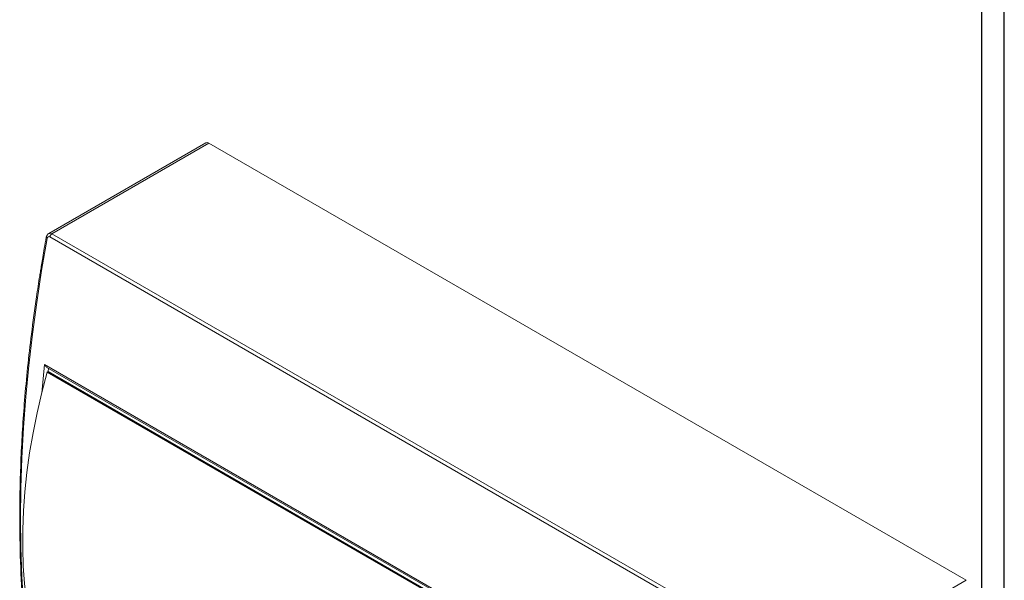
# Model space of a CAD drawing. Header units: millimetres. Extents: x 0 to 1189, y 0 to 841.
# Tile 6 of 8: x 860 to 1189, y 244 to 432. Entities that reach past the tile are written whole.
import ezdxf

# ---------------------------------------------------------------- set-up
doc = ezdxf.new("R2010")
doc.units = ezdxf.units.MM
doc.layers.add('FORMATO', color=7, linetype='Continuous')

msp = doc.modelspace()

# ---------------------------------------------------------------- linework, layer by layer
at = {"color": 7, "linetype": 'Continuous', "lineweight": 15}
for p, q in [((922.1, 390.6), (869.58, 360.28)), ((870.63, 360.21), (923.1, 390.5)), ((923.1, 390.5), (1176.24, 244.37)), ((869.94, 359.19), (1123.08, 213.05)), ((870.63, 360.21), (1123.77, 214.07)), ((868.21, 316.47), (1112.87, 175.23)), ((868.98, 315.57), (1112.51, 174.98)), ((869.09, 313.97), (869.38, 314.14)), ((869.09, 313.97), (1112.34, 173.55)), ((869.5, 315.27), (869.38, 314.14)), ((869.38, 314.14), (1112.39, 173.85)), ((1123.77, 214.07), (1176.24, 244.37))]:
    msp.add_line(p, q, dxfattribs=at)
at = {"color": 8, "linetype": 'Continuous', "lineweight": 15}
msp.add_line((868.21, 316.47), (867.24, 306.96), dxfattribs=at)
at = {"color": 7, "linetype": 'Continuous', "lineweight": 15, "flags": 128}
for points in [[(869.06, 181.93), (867.2, 190.53), (865.56, 199.3), (864.13, 208.25), (862.92, 217.36), (861.93, 226.63), (861.16, 236.05), (860.61, 245.62), (860.28, 255.33), (860.17, 265.17), (860.28, 275.14), (860.61, 285.23), (861.16, 295.44), (861.93, 305.75), (862.92, 316.16), (864.13, 326.67), (865.56, 337.26), (867.2, 347.93), (869.06, 358.68)], [(868.86, 211.78), (867.09, 216.54), (865.54, 221.51), (864.2, 226.68), (863.08, 232.04), (862.19, 237.57), (861.52, 243.28), (861.08, 249.14), (860.87, 255.15), (860.88, 261.29), (861.12, 267.57), (861.59, 273.95), (862.29, 280.44), (863.2, 287.01), (864.35, 293.67), (865.71, 300.39), (867.29, 307.16), (869.09, 313.97)]]:
    msp.add_lwpolyline(points, dxfattribs=at)
at = {"color": 7, "linetype": 'Continuous', "lineweight": 15}
msp.add_arc((922.51, 389.69), 1.01, 54.3824, 114.3071, dxfattribs=at)
at = {"color": 8, "linetype": 'Continuous', "lineweight": 15}
msp.add_arc((869.21, 359.1), 0.445, 183.7574, 250.5008, dxfattribs=at)
at = {"color": 7, "linetype": 'Continuous', "lineweight": 15}
for points, knots in [([(868.77, 359.07), (868.54, 357.83), (868.13, 355.56), (867.6, 352.47), (867.18, 349.99), (866.85, 347.97), (866.28, 344.44), (865.19, 337.32), (863.8, 327.08), (862.48, 315.54), (861.2, 301.66), (860.17, 285.15), (859.77, 267.15), (860.04, 250.49), (860.86, 235.12), (862.1, 221.82), (863.53, 210.47), (864.65, 203.21), (865.51, 198.29), (865.98, 195.7), (866.41, 193.42), (866.85, 191.22), (867.34, 188.78), (867.99, 185.73), (868.5, 183.51), (868.78, 182.29)], [0, 0, 0, 0, 0.019196, 0.035183, 0.047952, 0.057627, 0.066583, 0.103074, 0.168852, 0.227584, 0.286317, 0.391193, 0.496072, 0.585066, 0.674064, 0.763064, 0.821808, 0.880554, 0.897786, 0.914375, 0.929562, 0.941015, 0.95658, 0.976246, 1, 1, 1, 1]), ([(869.58, 360.28), (869.48, 360.21), (869.28, 360.08), (869.04, 359.79), (868.86, 359.45), (868.8, 359.2), (868.77, 359.07)], [0, 0, 0, 0, 0.256912, 0.5089, 0.757555, 1, 1, 1, 1]), ([(869.94, 359.19), (869.75, 359.3), (869.54, 359.3), (869.3, 359.16), (869.23, 359.09), (869.12, 358.91), (869.08, 358.8), (869.06, 358.68)], [0, 0, 0, 0, 0.5, 0.5, 0.75, 0.75, 1, 1, 1, 1]), ([(869.94, 359.19), (869.95, 359.28), (869.98, 359.38), (870.07, 359.58), (870.12, 359.69), (870.25, 359.88), (870.32, 359.97), (870.48, 360.11), (870.55, 360.17), (870.63, 360.21)], [0, 0, 0, 0, 0.25, 0.25, 0.5, 0.5, 0.75, 0.75, 1, 1, 1, 1]), ([(868.98, 315.57), (868.97, 315.58), (868.9, 315.61), (868.72, 315.76), (868.5, 315.99), (868.35, 316.22), (868.27, 316.35), (868.24, 316.42), (868.21, 316.47)], [0, 0, 0, 0, 0.010448, 0.218608, 0.608106, 0.804006, 0.874276, 1, 1, 1, 1])]:
    msp.add_open_spline(points, degree=3, knots=knots, dxfattribs=at)
at = {"color": 8, "linetype": 'Continuous', "lineweight": 15}
msp.add_open_spline([(870.63, 360.21), (870.44, 360.29), (870.16, 360.41), (869.81, 360.39), (869.66, 360.32), (869.58, 360.28)], degree=3, knots=[0, 0, 0, 0, 0.485507, 0.740311, 1, 1, 1, 1], dxfattribs=at)
at = {"layer": 'FORMATO'}
for p, q in [((1189, 0), (1189, 841)), ((1181.52, 5), (1181.52, 831))]:
    msp.add_line(p, q, dxfattribs=at)

doc.saveas('drawing.dxf')
